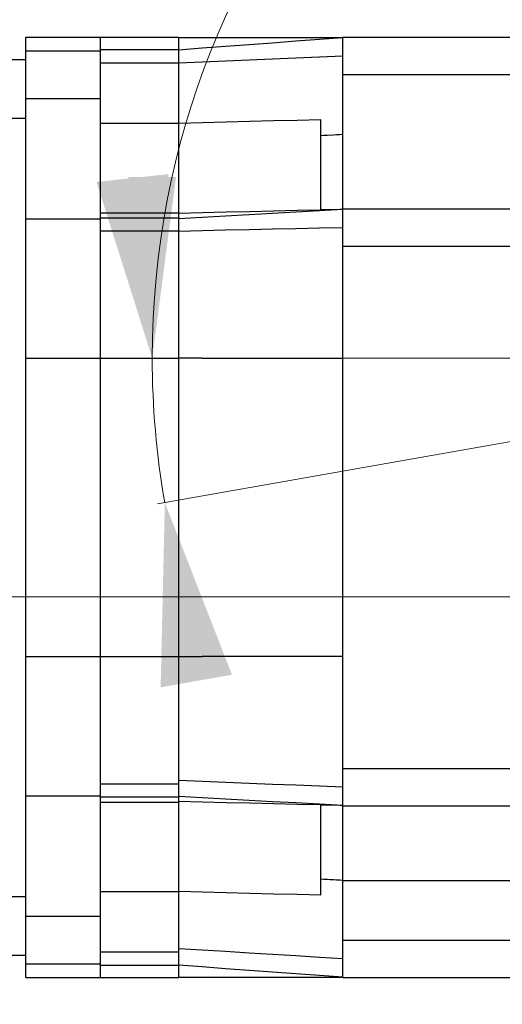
# Model space of a CAD drawing. Extents: x 0 to 1588, y 0 to 1123.
# Tile 11 of 35: x 658 to 675, y 245 to 278. Entities that reach past the tile are written whole.
import ezdxf

# ---------------------------------------------------------------- set-up
doc = ezdxf.new("R2010")
doc.units = 0
doc.header["$LTSCALE"] = 18.91
doc.header["$MEASUREMENT"] = 0
doc.layers.add('13000_TOP', color=7, linetype='CONTINUOUS')
doc.layers.add('13100_TOP_DIM', color=7, linetype='CONTINUOUS')

msp = doc.modelspace()

# ---------------------------------------------------------------- linework, layer by layer
at = {"layer": '13000_TOP', "color": 7, "linetype": 'CONTINUOUS', "lineweight": 25}
for p, q in [((658.439893, 277.515504), (663.637565, 277.515504)), ((658.439893, 245.568834), (658.439893, 277.515504)), ((660.975343, 245.568834), (660.975343, 277.515504)), ((663.637565, 277.103221), (663.637565, 277.515504)), ((663.637565, 277.502827), (669.169796, 277.502827)), ((666.824479, 277.331505), (667.621421, 277.389589)), ((667.621421, 277.389589), (668.418447, 277.446761)), ((668.418447, 277.446761), (669.215555, 277.503006)), ((669.169796, 277.502827), (669.177875, 277.502853)), ((669.177875, 277.502853), (669.185956, 277.502909)), ((669.185956, 277.502909), (669.194033, 277.503003)), ((669.194033, 277.503003), (669.202104, 277.50314)), ((669.202104, 277.50314), (669.208838, 277.503295)), ((669.208838, 277.503295), (669.215555, 277.503491)), ((669.215555, 277.515504), (680.62508, 277.515504)), ((669.215555, 245.568834), (669.215555, 277.515504)), ((658.439893, 277.051516), (660.975343, 277.051516)), ((660.975343, 277.103221), (663.637565, 277.103221)), ((663.637565, 277.090385), (664.434163, 277.151948)), ((663.637565, 276.644199), (663.637565, 277.103221)), ((664.434163, 277.151948), (665.230849, 277.212668)), ((665.230849, 277.212668), (666.027621, 277.272526)), ((666.027621, 277.272526), (666.824479, 277.331505)), ((641.198833, 276.754869), (658.439893, 276.754869)), ((664.434195, 276.6816), (665.230902, 276.717747)), ((665.230902, 276.717747), (666.027686, 276.752891)), ((666.027686, 276.752891), (666.824544, 276.787035)), ((666.824544, 276.787035), (667.621476, 276.820183)), ((667.621476, 276.820183), (668.41848, 276.85234)), ((668.41848, 276.85234), (669.215555, 276.88351)), ((660.975343, 276.644199), (663.637565, 276.644199)), ((663.637565, 276.644444), (664.434195, 276.6816)), ((663.637565, 274.59364), (663.637565, 276.644199)), ((669.215555, 276.247779), (680.62508, 276.247779)), ((658.439893, 275.436435), (660.975343, 275.436435)), ((647.791003, 274.766066), (658.439893, 274.766066)), ((666.855569, 274.681977), (667.660991, 274.701402)), ((667.660991, 274.701402), (668.467597, 274.720195)), ((668.467597, 274.584877), (668.467597, 274.720195)), ((660.975343, 274.59364), (663.637565, 274.59364)), ((663.637565, 274.597481), (664.442331, 274.619673)), ((663.637565, 271.555454), (663.637565, 274.59364)), ((664.442331, 274.619673), (665.246648, 274.641136)), ((665.246648, 274.641136), (666.050924, 274.661896)), ((666.050924, 274.661896), (666.855569, 274.681977)), ((668.467597, 274.46799), (668.467597, 274.584877)), ((668.467597, 274.369327), (668.467597, 274.46799)), ((668.467597, 274.288685), (668.467597, 274.369327)), ((668.467597, 274.225859), (668.467597, 274.288685)), ((668.467597, 274.180642), (668.467597, 274.225859)), ((668.467597, 274.180642), (668.57445, 274.186158)), ((668.467597, 274.068029), (668.467597, 274.180642)), ((668.467597, 273.955601), (668.467597, 274.068029)), ((668.57445, 274.186158), (668.681301, 274.191674)), ((668.681301, 274.191674), (668.895003, 274.202706)), ((668.895003, 274.202706), (669.001854, 274.208221)), ((669.001854, 274.208221), (669.108704, 274.213737)), ((669.108704, 274.213737), (669.215555, 274.219253)), ((668.467597, 273.843623), (668.467597, 273.955601)), ((668.467597, 273.73236), (668.467597, 273.843623)), ((668.467597, 273.622057), (668.467597, 273.73236)), ((668.467597, 273.512926), (668.467597, 273.622057)), ((668.467597, 273.405179), (668.467597, 273.512926)), ((668.467597, 273.299016), (668.467597, 273.405179)), ((668.467597, 273.19463), (668.467597, 273.299016)), ((668.467597, 273.092217), (668.467597, 273.19463)), ((668.467597, 272.991974), (668.467597, 273.092217)), ((668.467597, 272.894094), (668.467597, 272.991974)), ((668.467597, 272.798774), (668.467597, 272.894094)), ((668.467597, 272.706209), (668.467597, 272.798774)), ((668.467597, 272.616593), (668.467597, 272.706209)), ((668.467597, 272.530119), (668.467597, 272.616593)), ((668.467597, 272.446935), (668.467597, 272.530119)), ((668.467597, 272.367182), (668.467597, 272.446935)), ((668.467597, 272.291069), (668.467597, 272.367182)), ((668.467597, 272.218733), (668.467597, 272.291069)), ((668.467597, 272.150293), (668.467597, 272.218733)), ((668.467597, 272.085864), (668.467597, 272.150293)), ((668.467597, 272.025566), (668.467597, 272.085864)), ((668.467597, 271.969515), (668.467597, 272.025566)), ((668.467597, 271.917831), (668.467597, 271.969515)), ((668.467597, 271.870628), (668.467597, 271.917831)), ((668.467597, 271.828027), (668.467597, 271.870628)), ((668.467597, 271.790132), (668.467597, 271.828027)), ((668.467597, 271.756989), (668.467597, 271.790132)), ((668.467597, 271.728644), (668.467597, 271.756989)), ((668.467597, 271.705134), (668.467597, 271.728644)), ((668.467597, 271.686502), (668.467597, 271.705134)), ((668.467597, 271.672789), (668.467597, 271.686502)), ((660.975343, 271.555452), (663.637565, 271.555452)), ((660.975343, 271.376051), (663.637565, 271.376051)), ((663.637565, 271.542078), (664.442097, 271.561145)), ((663.637565, 271.376051), (663.637565, 271.555452)), ((663.637565, 271.362171), (664.434195, 271.408026)), ((663.637565, 270.933444), (663.637565, 271.376051)), ((664.434195, 271.408026), (665.230902, 271.453339)), ((664.442097, 271.561145), (665.246277, 271.580092)), ((665.230902, 271.453339), (666.027686, 271.4981)), ((665.246277, 271.580092), (666.050511, 271.598916)), ((666.027686, 271.4981), (666.824544, 271.542297)), ((666.050511, 271.598916), (666.855205, 271.617589)), ((666.824544, 271.542297), (667.621476, 271.585921)), ((666.855205, 271.617589), (667.660765, 271.636123)), ((667.621476, 271.585921), (668.41848, 271.628962)), ((667.660765, 271.636123), (668.467597, 271.654495)), ((668.41848, 271.628962), (669.215555, 271.671408)), ((668.467597, 271.664036), (668.467597, 271.672789)), ((668.467597, 271.660283), (668.467597, 271.664036)), ((668.467597, 271.660283), (668.57445, 271.661835)), ((668.467597, 271.659319), (668.467597, 271.660283)), ((668.467597, 271.658354), (668.467597, 271.659319)), ((668.467597, 271.657389), (668.467597, 271.658354)), ((668.467597, 271.656424), (668.467597, 271.657389)), ((668.467597, 271.65546), (668.467597, 271.656424)), ((668.467597, 271.654495), (668.467597, 271.65546)), ((668.57445, 271.661835), (668.681301, 271.663395)), ((668.681301, 271.663395), (668.788152, 271.664964)), ((668.788152, 271.664964), (668.895003, 271.666542)), ((668.895003, 271.666542), (669.001854, 271.668128)), ((669.001854, 271.668128), (669.108704, 271.669724)), ((669.108704, 271.669724), (669.215555, 271.671329)), ((669.215555, 271.683969), (689.063996, 271.683969)), ((658.439893, 271.340416), (660.975343, 271.340416)), ((666.824479, 271.006322), (667.621421, 271.022563)), ((667.621421, 271.022563), (668.418447, 271.037912)), ((668.418447, 271.037912), (669.215555, 271.052332)), ((660.975343, 270.933444), (663.637565, 270.933444)), ((663.637565, 270.932391), (664.434164, 270.952223)), ((663.637565, 266.613069), (663.637565, 270.933444)), ((664.434164, 270.952223), (665.23085, 270.971155)), ((665.23085, 270.971155), (666.027622, 270.989186)), ((666.027622, 270.989186), (666.824479, 271.006322)), ((669.215555, 270.416244), (688.936537, 270.416244)), ((658.439893, 266.613069), (663.637565, 266.613069)), ((663.637565, 266.612998), (663.637565, 266.613068)), ((663.637565, 266.612927), (663.637565, 266.612998)), ((663.637565, 266.612857), (663.637565, 266.612927)), ((663.637565, 266.612787), (663.637565, 266.612857)), ((663.637565, 266.612716), (663.637565, 266.612787)), ((663.637565, 266.612646), (663.637565, 266.612716)), ((664.434421, 266.612616), (663.637565, 266.612646)), ((663.637565, 256.471692), (663.637565, 266.612646)), ((664.434421, 266.612616), (665.231277, 266.612628)), ((665.231277, 266.612628), (666.028133, 266.612676)), ((666.028133, 266.612676), (666.824989, 266.612752)), ((666.824989, 266.612752), (667.621844, 266.612847)), ((667.621844, 266.612847), (668.4187, 266.612955)), ((668.4187, 266.612955), (669.215555, 266.613069)), ((658.439893, 256.471269), (663.637565, 256.471269)), ((663.637565, 256.471692), (664.434421, 256.471719)), ((663.637565, 256.471621), (663.637565, 256.471692)), ((663.637565, 256.471551), (663.637565, 256.471621)), ((663.637565, 256.471481), (663.637565, 256.471551)), ((663.637565, 256.471411), (663.637565, 256.471481)), ((663.637565, 256.47134), (663.637565, 256.471411)), ((663.637565, 256.47127), (663.637565, 256.47134)), ((663.637565, 245.568834), (663.637565, 256.471269)), ((665.231277, 256.471705), (664.434421, 256.471719)), ((666.028133, 256.471656), (665.231277, 256.471705)), ((666.824989, 256.47158), (666.028133, 256.471656)), ((667.621844, 256.471484), (666.824989, 256.47158)), ((668.4187, 256.471376), (667.621844, 256.471484)), ((669.215555, 256.471262), (668.4187, 256.471376)), ((669.215555, 252.668094), (688.936535, 252.668094)), ((660.975343, 252.150894), (663.637565, 252.150894)), ((664.434339, 252.223242), (663.637565, 252.254655)), ((665.231143, 252.191725), (664.434339, 252.223242)), ((666.027975, 252.160109), (665.231143, 252.191725)), ((666.824833, 252.128397), (666.027975, 252.160109)), ((667.621717, 252.096593), (666.824833, 252.128397)), ((668.418625, 252.064702), (667.621717, 252.096593)), ((669.215555, 252.032726), (668.418625, 252.064702)), ((658.439893, 251.743922), (660.975343, 251.743922)), ((660.975343, 251.708287), (663.637565, 251.708287)), ((664.434383, 251.669546), (663.637565, 251.713155)), ((665.231215, 251.626194), (664.434383, 251.669546)), ((666.02806, 251.583089), (665.231215, 251.626194)), ((660.975343, 251.528886), (663.637565, 251.528886)), ((664.441858, 251.523198), (663.637565, 251.54226)), ((665.245911, 251.504254), (664.441858, 251.523198)), ((666.050118, 251.485435), (665.245911, 251.504254)), ((666.824917, 251.540221), (666.02806, 251.583089)), ((666.854872, 251.466753), (666.050118, 251.485435)), ((667.621785, 251.497578), (666.824917, 251.540221)), ((667.660567, 251.448217), (666.854872, 251.466753)), ((668.418665, 251.455152), (667.621785, 251.497578)), ((668.467597, 251.429838), (667.660567, 251.448217)), ((669.215555, 251.41293), (668.418665, 251.455152)), ((668.467597, 248.903696), (668.467597, 251.429838)), ((668.57445, 251.4225), (668.467597, 251.424051)), ((668.681301, 251.42094), (668.57445, 251.4225)), ((668.788152, 251.419371), (668.681301, 251.42094)), ((668.895003, 251.417794), (668.788152, 251.419371)), ((669.001854, 251.416208), (668.895003, 251.417794)), ((669.108704, 251.414613), (669.001854, 251.416208)), ((669.215555, 251.413008), (669.108704, 251.414613)), ((669.215555, 251.400369), (689.063994, 251.400369)), ((668.57445, 248.89818), (668.467597, 248.903696)), ((668.467597, 248.81354), (668.467597, 248.903692)), ((668.467597, 248.723516), (668.467597, 248.81354)), ((668.467597, 248.633628), (668.467597, 248.723516)), ((668.467597, 248.543812), (668.467597, 248.633628)), ((668.681301, 248.892664), (668.57445, 248.89818)), ((668.788152, 248.887148), (668.681301, 248.892664)), ((668.895003, 248.881632), (668.788152, 248.887148)), ((669.001854, 248.876116), (668.895003, 248.881632)), ((669.108704, 248.870601), (669.001854, 248.876116)), ((669.215555, 248.865085), (669.108704, 248.870601)), ((669.215555, 248.864919), (680.62508, 248.864919)), ((647.791003, 248.318272), (658.439893, 248.318272)), ((660.975343, 248.490698), (663.637565, 248.490698)), ((664.443283, 248.464639), (663.637565, 248.486857)), ((665.248909, 248.443143), (664.443283, 248.464639)), ((666.054298, 248.422355), (665.248909, 248.443143)), ((666.859305, 248.402267), (666.054298, 248.422355)), ((667.663787, 248.382868), (666.859305, 248.402267)), ((668.467597, 248.364138), (667.663787, 248.382868)), ((668.467597, 248.454004), (668.467597, 248.543812)), ((668.467597, 248.364138), (668.467597, 248.454004)), ((658.439893, 247.647903), (660.975343, 247.647903)), ((669.215555, 246.836559), (680.62508, 246.836559)), ((641.198833, 246.329469), (658.439893, 246.329469)), ((660.975343, 246.440139), (663.637565, 246.440139)), ((664.434383, 246.493788), (663.637565, 246.542429)), ((665.231215, 246.445141), (664.434383, 246.493788)), ((666.02806, 246.396487), (665.231215, 246.445141)), ((666.824917, 246.347825), (666.02806, 246.396487)), ((667.621785, 246.299157), (666.824917, 246.347825)), ((668.418665, 246.250479), (667.621785, 246.299157)), ((658.439893, 246.032822), (660.975343, 246.032822)), ((660.975343, 245.981117), (663.637565, 245.981117)), ((664.434339, 245.922831), (663.637565, 245.981251)), ((665.231142, 245.864874), (664.434339, 245.922831)), ((669.215555, 246.201792), (668.418665, 246.250479)), ((666.027974, 245.807356), (665.231142, 245.864874)), ((666.824833, 245.750262), (666.027974, 245.807356)), ((667.621717, 245.693572), (666.824833, 245.750262)), ((668.418626, 245.637268), (667.621717, 245.693572)), ((669.215555, 245.581336), (668.418626, 245.637268)), ((658.439893, 245.568834), (663.637565, 245.568834)), ((663.637565, 245.581511), (669.170821, 245.581511)), ((669.178624, 245.581487), (669.170821, 245.581511)), ((669.186427, 245.581434), (669.178624, 245.581487)), ((669.194229, 245.581346), (669.186427, 245.581434)), ((669.202024, 245.581216), (669.194229, 245.581346)), ((669.2088, 245.581064), (669.202024, 245.581216)), ((669.215555, 245.580869), (669.2088, 245.581064)), ((669.215555, 245.568834), (680.62508, 245.568834))]:
    msp.add_line(p, q, dxfattribs=at)
at = {"layer": '13100_TOP_DIM', "color": 7, "linetype": 'CONTINUOUS', "lineweight": 13}
for p, q in [((687.153864, 266.613069), (662.4814, 266.613069)), ((687.153864, 266.613069), (662.4814, 266.613069)), ((691.020425, 266.613069), (662.914972, 261.657319)), ((681.322329, 258.499629), (639.412862, 258.499629)), ((681.322329, 258.499629), (639.412862, 258.499629))]:
    msp.add_line(p, q, dxfattribs=at)
for centre, radius, start, end in [((685.18889, 258.499629), 45.522483, 90, 180), ((691.020425, 266.613069), 28.28548, 285, 180), ((691.020425, 266.613069), 28.28548, 180, 190), ((685.18889, 258.499629), 45.522483, 180, 5)]:
    msp.add_arc(centre, radius, start, end, dxfattribs=at)
for points in [[(660.841136, 272.598602), (662.734945, 266.613069), (663.288942, 272.866565), (662.734945, 266.613069)], [(661.924483, 272.769142), (662.734945, 266.613069), (663.545408, 272.769142), (662.734945, 266.613069)], [(665.446166, 255.852597), (663.164665, 261.701347), (663.021146, 255.425001), (663.164665, 261.701347)]]:
    msp.add_solid(points, dxfattribs=at)

doc.saveas('drawing.dxf')
